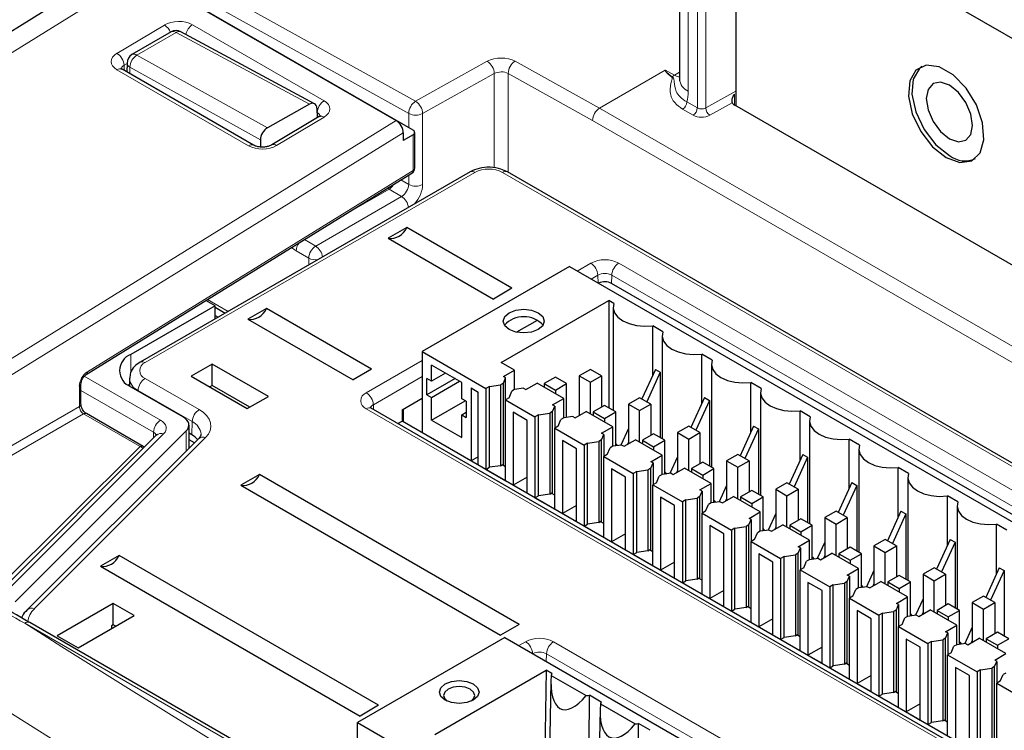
# Paper-space layout 'Blatt2' of a CAD drawing. Header units: millimetres. Extents: x 5 to 418, y 2 to 292.
# Tile 35 of 76: x 92 to 112, y 210 to 224. Entities that reach past the tile are written whole.
import ezdxf

# ---------------------------------------------------------------- set-up
doc = ezdxf.new("R2010")
doc.units = ezdxf.units.MM

psp = doc.layouts.new('Blatt2')

# ---------------------------------------------------------------- linework, layer by layer
at = {"color": 7, "linetype": 'Continuous', "lineweight": 25}
for p, q in [((105.082, 227.273), (105.082, 222.634)), ((116.791, 220.562), (106.495, 226.505)), ((106.212, 226.342), (106.212, 222.096)), ((93.6, 224.828), (82.16, 217.714)), ((94.211, 224.776), (99.372, 221.796)), ((94.771, 224.458), (99.708, 221.608)), ((94.837, 223.584), (94.046, 223.128)), ((97.726, 222.137), (95.031, 223.587)), ((96.498, 221.301), (93.845, 222.832)), ((93.946, 222.957), (93.944, 222.775)), ((97.626, 222.127), (96.775, 221.653)), ((97.772, 222.046), (97.778, 221.852)), ((116.957, 215.893), (106.192, 222.108)), ((97.817, 221.876), (96.861, 221.305)), ((99.514, 221.551), (99.514, 221.393)), ((99.71, 221.511), (99.514, 221.393)), ((99.743, 220.838), (99.743, 221.559)), ((96.634, 221.408), (96.636, 221.265)), ((93.125, 216.679), (99.687, 220.736)), ((100.858, 220.763), (94.211, 216.926)), ((134.409, 201.829), (101.611, 220.763)), ((99.583, 219.64), (99.209, 219.424)), ((101.704, 218.415), (99.583, 219.64)), ((99.209, 219.424), (101.33, 218.199)), ((102.861, 218.854), (99.891, 217.14)), ((102.861, 218.854), (118.7, 209.711)), ((119.63, 209.322), (103.711, 218.512)), ((101.704, 218.415), (101.33, 218.199)), ((95.719, 218.062), (95.534, 218.169)), ((101.489, 216.919), (103.653, 218.169)), ((103.756, 218.109), (103.653, 218.169)), ((103.653, 218.169), (103.653, 216.003)), ((95.719, 218.062), (94.022, 217.083)), ((95.719, 217.796), (95.719, 218.062)), ((95.719, 218.033), (95.924, 217.914)), ((95.719, 217.867), (95.781, 217.832)), ((96.754, 218.007), (96.38, 217.791)), ((98.876, 216.782), (96.754, 218.007)), ((103.742, 218.03), (103.742, 215.952)), ((96.38, 217.791), (98.502, 216.566)), ((102.212, 217.769), (101.795, 217.529)), ((104.746, 217.537), (104.539, 217.657)), ((104.539, 216.662), (104.539, 217.657)), ((104.732, 217.458), (104.732, 215.38)), ((99.891, 217.14), (101.178, 216.397)), ((99.891, 217.14), (99.891, 215.501)), ((105.736, 216.966), (105.529, 217.086)), ((105.529, 216.091), (105.529, 217.086)), ((95.662, 216.887), (95.238, 216.642)), ((96.794, 216.234), (95.662, 216.887)), ((95.662, 216.455), (95.662, 216.887)), ((101.757, 216.764), (101.489, 216.919)), ((105.722, 216.887), (105.722, 214.809)), ((98.876, 216.782), (98.502, 216.566)), ((100.69, 216.515), (100.082, 216.866)), ((100.082, 216.54), (100.082, 216.866)), ((100.365, 216.703), (100.082, 216.54)), ((101.531, 216.634), (101.757, 216.764)), ((101.757, 216.372), (101.757, 216.764)), ((103.285, 216.781), (103.059, 216.65)), ((103.511, 216.65), (103.285, 216.781)), ((104.593, 216.781), (104.32, 216.183)), ((104.692, 216.724), (104.419, 216.126)), ((104.593, 216.781), (104.692, 216.724)), ((104.692, 216.724), (104.692, 215.403)), ((93.018, 216.078), (93.018, 216.488)), ((93.994, 216.478), (93.97, 216.462)), ((93.997, 216.6), (93.993, 216.447)), ((95.238, 216.642), (96.369, 215.989)), ((100.082, 216.54), (99.99, 216.593)), ((99.99, 216.266), (99.99, 216.593)), ((100.556, 216.593), (99.99, 216.266)), ((100.082, 216.213), (100.647, 216.54)), ((100.69, 216.189), (100.69, 216.515)), ((101.53, 216.503), (101.475, 216.47)), ((101.53, 216.503), (101.576, 216.608)), ((101.53, 214.838), (101.53, 216.503)), ((101.576, 216.608), (101.531, 216.634)), ((101.576, 216.17), (101.576, 216.608)), ((101.984, 216.372), (102.21, 216.503)), ((102.747, 216.193), (102.21, 216.503)), ((102.578, 216.624), (102.351, 216.493)), ((102.351, 216.493), (102.578, 216.363)), ((102.351, 216.493), (102.351, 216.421)), ((102.804, 216.493), (102.578, 216.624)), ((102.578, 216.363), (102.804, 216.493)), ((102.804, 215.809), (102.804, 216.493)), ((103.059, 216.65), (103.285, 216.519)), ((103.059, 216.65), (103.059, 215.85)), ((103.285, 216.519), (103.511, 216.65)), ((103.285, 215.883), (103.285, 216.519)), ((103.511, 216.65), (103.511, 216.02)), ((106.726, 216.394), (106.519, 216.514)), ((106.519, 215.519), (106.519, 216.514)), ((94.022, 216.43), (95.078, 215.82)), ((95.662, 216.455), (95.612, 216.426)), ((96.419, 216.018), (95.662, 216.455)), ((100.881, 216.405), (101.022, 216.323)), ((100.881, 216.405), (100.881, 214.935)), ((101.022, 214.854), (101.022, 216.323)), ((101.248, 216.438), (101.178, 216.397)), ((101.178, 216.397), (101.178, 214.764)), ((101.248, 216.438), (101.475, 216.47)), ((101.248, 214.805), (101.248, 216.438)), ((101.475, 216.47), (101.475, 214.837)), ((101.644, 216.209), (101.701, 216.34)), ((101.757, 216.372), (101.701, 216.34)), ((101.939, 216.398), (101.757, 216.372)), ((101.939, 216.398), (101.984, 216.372)), ((102.578, 216.363), (102.578, 216.291)), ((106.712, 216.315), (106.712, 214.237)), ((96.369, 215.989), (96.794, 216.234)), ((99.488, 215.966), (99.891, 216.199)), ((99.99, 216.266), (100.082, 216.213)), ((100.082, 215.756), (100.082, 216.213)), ((100.082, 215.756), (100.761, 216.148)), ((100.782, 216.136), (100.69, 216.189)), ((100.782, 216.136), (100.782, 215.809)), ((101.644, 216.209), (101.574, 216.168)), ((101.574, 214.535), (101.574, 216.168)), ((101.574, 216.168), (102.167, 215.826)), ((102.521, 216.062), (102.747, 216.193)), ((102.747, 215.801), (102.747, 216.193)), ((104.275, 216.209), (104.049, 216.078)), ((104.501, 216.078), (104.275, 216.209)), ((105.583, 216.21), (105.31, 215.611)), ((105.682, 216.153), (105.409, 215.554)), ((105.583, 216.21), (105.682, 216.153)), ((105.682, 216.153), (105.682, 214.832)), ((94.272, 215.227), (93.128, 215.888)), ((114.849, 206.77), (98.868, 215.996)), ((98.871, 215.994), (98.868, 215.996)), ((99.488, 215.966), (99.488, 215.733)), ((99.509, 215.978), (99.509, 215.721)), ((100.69, 215.862), (100.782, 215.915)), ((102.012, 215.752), (101.729, 215.915)), ((101.729, 215.915), (101.729, 214.445)), ((102.238, 215.866), (102.465, 215.899)), ((102.52, 215.931), (102.465, 215.899)), ((102.465, 215.899), (102.465, 214.266)), ((102.52, 215.931), (102.566, 216.037)), ((102.52, 214.266), (102.52, 215.931)), ((102.566, 216.037), (102.521, 216.062)), ((102.566, 216.037), (102.566, 215.598)), ((102.974, 215.801), (103.2, 215.932)), ((103.737, 215.621), (103.2, 215.932)), ((103.568, 216.052), (103.341, 215.922)), ((103.341, 215.922), (103.568, 215.791)), ((103.341, 215.922), (103.341, 215.85)), ((103.794, 215.922), (103.568, 216.052)), ((103.568, 215.791), (103.794, 215.922)), ((103.794, 215.237), (103.794, 215.922)), ((104.049, 216.078), (104.275, 215.948)), ((104.049, 216.078), (104.049, 215.278)), ((104.275, 215.948), (104.501, 216.078)), ((104.275, 215.311), (104.275, 215.948)), ((104.501, 216.078), (104.501, 215.448)), ((107.716, 215.823), (107.509, 215.943)), ((107.509, 214.948), (107.509, 215.943)), ((99.405, 215.686), (99.488, 215.733)), ((115.077, 206.734), (99.488, 215.733)), ((100.082, 215.756), (100.69, 215.405)), ((100.69, 215.405), (100.69, 215.862)), ((100.69, 215.862), (100.782, 215.809)), ((102.012, 214.282), (102.012, 215.752)), ((102.238, 215.866), (102.167, 215.826)), ((102.167, 215.826), (102.167, 214.192)), ((102.238, 214.233), (102.238, 215.866)), ((102.634, 215.638), (102.691, 215.768)), ((102.747, 215.8), (102.691, 215.768)), ((102.929, 215.827), (102.747, 215.8)), ((102.929, 215.827), (102.974, 215.801)), ((103.568, 215.791), (103.568, 215.719)), ((107.702, 215.744), (107.702, 213.666)), ((95.141, 215.541), (91.691, 212.091)), ((95.195, 215.19), (95.195, 215.657)), ((95.254, 215.459), (95.195, 215.494)), ((102.634, 215.638), (102.564, 215.597)), ((102.564, 213.964), (102.564, 215.597)), ((102.564, 215.597), (103.157, 215.254)), ((103.511, 215.491), (103.737, 215.621)), ((103.556, 215.465), (103.511, 215.491)), ((103.737, 215.229), (103.737, 215.621)), ((104.049, 215.585), (103.897, 215.252)), ((105.265, 215.638), (105.038, 215.507)), ((105.038, 215.507), (105.265, 215.376)), ((105.038, 215.507), (105.038, 214.707)), ((105.491, 215.507), (105.265, 215.638)), ((105.265, 215.376), (105.491, 215.507)), ((105.491, 215.507), (105.491, 214.877)), ((106.573, 215.638), (106.3, 215.04)), ((106.672, 215.581), (106.399, 214.983)), ((106.573, 215.638), (106.672, 215.581)), ((106.672, 215.581), (106.672, 214.26)), ((94.542, 215.457), (91.245, 212.16)), ((95.387, 215.382), (91.936, 211.932)), ((94.544, 215.458), (94.542, 215.457)), ((95.303, 215.298), (95.195, 215.36)), ((103.002, 215.18), (102.719, 215.344)), ((102.719, 215.344), (102.719, 213.874)), ((103.228, 215.295), (103.157, 215.254)), ((103.228, 215.295), (103.455, 215.327)), ((103.228, 213.662), (103.228, 215.295)), ((103.51, 215.36), (103.455, 215.327)), ((103.455, 215.327), (103.455, 213.694)), ((103.51, 215.36), (103.556, 215.465)), ((103.51, 213.695), (103.51, 215.36)), ((103.556, 215.465), (103.556, 215.027)), ((103.963, 215.229), (104.19, 215.36)), ((104.049, 215.311), (104.029, 215.267)), ((104.727, 215.05), (104.19, 215.36)), ((104.558, 215.481), (104.331, 215.35)), ((104.331, 215.35), (104.558, 215.22)), ((104.331, 215.35), (104.331, 215.278)), ((104.784, 215.35), (104.558, 215.481)), ((104.558, 215.22), (104.784, 215.35)), ((104.784, 214.666), (104.784, 215.35)), ((105.265, 214.74), (105.265, 215.376)), ((108.706, 215.251), (108.498, 215.371)), ((108.498, 214.376), (108.498, 215.371)), ((103.002, 213.711), (103.002, 215.18)), ((103.157, 215.254), (103.157, 213.621)), ((103.624, 215.066), (103.681, 215.197)), ((103.737, 215.229), (103.681, 215.197)), ((103.919, 215.255), (103.737, 215.229)), ((103.805, 215.239), (103.794, 215.245)), ((103.919, 215.255), (103.963, 215.229)), ((104.558, 215.22), (104.558, 215.148)), ((108.692, 215.172), (108.692, 213.094)), ((101.022, 215.017), (100.881, 214.935)), ((100.881, 214.935), (101.022, 214.854)), ((103.624, 215.066), (103.554, 215.025)), ((103.554, 213.392), (103.554, 215.025)), ((103.554, 215.025), (104.147, 214.683)), ((104.5, 214.788), (104.546, 214.894)), ((104.501, 214.919), (104.727, 215.05)), ((104.546, 214.894), (104.501, 214.919)), ((104.546, 214.894), (104.546, 214.455)), ((104.727, 214.658), (104.727, 215.05)), ((105.038, 215.014), (104.887, 214.681)), ((105.548, 214.909), (105.321, 214.779)), ((105.774, 214.779), (105.548, 214.909)), ((106.255, 215.066), (106.028, 214.935)), ((106.028, 214.935), (106.255, 214.805)), ((106.028, 214.935), (106.028, 214.135)), ((106.481, 214.935), (106.255, 215.066)), ((106.255, 214.805), (106.481, 214.935)), ((106.481, 214.935), (106.481, 214.305)), ((107.563, 215.067), (107.29, 214.468)), ((107.662, 215.01), (107.389, 214.411)), ((107.563, 215.067), (107.662, 215.01)), ((107.662, 215.01), (107.662, 213.689)), ((101.178, 214.764), (101.248, 214.805)), ((101.178, 214.764), (101.574, 214.535)), ((101.475, 214.837), (101.248, 214.805)), ((101.475, 214.837), (101.503, 214.854)), ((101.574, 214.813), (101.503, 214.854)), ((103.992, 214.609), (103.709, 214.772)), ((103.709, 214.772), (103.709, 213.302)), ((104.218, 214.723), (104.147, 214.683)), ((104.218, 214.723), (104.444, 214.756)), ((104.218, 213.09), (104.218, 214.723)), ((104.5, 214.788), (104.444, 214.756)), ((104.444, 214.756), (104.444, 213.123)), ((104.5, 213.123), (104.5, 214.788)), ((104.953, 214.658), (105.18, 214.789)), ((105.038, 214.739), (105.019, 214.696)), ((105.717, 214.478), (105.18, 214.789)), ((105.321, 214.779), (105.548, 214.648)), ((105.321, 214.779), (105.321, 214.707)), ((105.548, 214.648), (105.774, 214.779)), ((105.774, 214.094), (105.774, 214.779)), ((106.255, 214.168), (106.255, 214.805)), ((109.696, 214.68), (109.488, 214.8)), ((109.488, 213.805), (109.488, 214.8)), ((96.613, 214.66), (96.239, 214.444)), ((101.846, 211.639), (96.613, 214.66)), ((102.012, 214.609), (101.729, 214.445)), ((103.992, 213.139), (103.992, 214.609)), ((104.147, 214.683), (104.147, 213.049)), ((104.614, 214.495), (104.544, 214.454)), ((104.614, 214.495), (104.671, 214.625)), ((104.727, 214.658), (104.671, 214.625)), ((104.909, 214.684), (104.727, 214.658)), ((104.795, 214.667), (104.784, 214.674)), ((104.909, 214.684), (104.953, 214.658)), ((105.548, 214.648), (105.548, 214.576)), ((107.245, 214.495), (107.018, 214.364)), ((107.471, 214.364), (107.245, 214.495)), ((108.553, 214.496), (108.28, 213.897)), ((108.553, 214.496), (108.652, 214.438)), ((109.682, 214.601), (109.682, 212.523)), ((96.239, 214.444), (101.471, 211.423)), ((101.729, 214.445), (102.012, 214.282)), ((104.544, 212.821), (104.544, 214.454)), ((104.544, 214.454), (105.137, 214.111)), ((105.49, 214.217), (105.536, 214.322)), ((105.491, 214.348), (105.717, 214.478)), ((105.536, 214.322), (105.491, 214.348)), ((105.536, 214.322), (105.536, 213.884)), ((105.717, 214.086), (105.717, 214.478)), ((106.028, 214.442), (105.877, 214.109)), ((106.538, 214.338), (106.311, 214.207)), ((106.764, 214.207), (106.538, 214.338)), ((107.018, 214.364), (107.245, 214.233)), ((107.018, 214.364), (107.018, 213.564)), ((107.245, 214.233), (107.471, 214.364)), ((107.471, 214.364), (107.471, 213.734)), ((108.652, 214.438), (108.379, 213.84)), ((108.652, 214.438), (108.652, 213.117)), ((102.167, 214.192), (102.238, 214.233)), ((102.167, 214.192), (102.564, 213.964)), ((102.465, 214.266), (102.238, 214.233)), ((102.465, 214.266), (102.493, 214.282)), ((102.564, 214.241), (102.493, 214.282)), ((104.699, 214.201), (104.699, 212.731)), ((104.982, 214.038), (104.699, 214.201)), ((105.208, 214.152), (105.137, 214.111)), ((105.137, 214.111), (105.137, 212.478)), ((105.208, 214.152), (105.434, 214.184)), ((105.208, 212.519), (105.208, 214.152)), ((105.49, 214.217), (105.434, 214.184)), ((105.434, 214.184), (105.434, 212.551)), ((105.49, 212.552), (105.49, 214.217)), ((105.899, 214.112), (105.716, 214.086)), ((105.785, 214.096), (105.774, 214.102)), ((105.899, 214.112), (105.943, 214.086)), ((105.943, 214.086), (106.17, 214.217)), ((106.028, 214.168), (106.009, 214.124)), ((106.707, 213.907), (106.17, 214.217)), ((106.311, 214.207), (106.538, 214.077)), ((106.311, 214.207), (106.311, 214.135)), ((106.538, 214.077), (106.764, 214.207)), ((106.764, 213.523), (106.764, 214.207)), ((107.245, 213.597), (107.245, 214.233)), ((110.686, 214.108), (110.478, 214.228)), ((110.478, 213.233), (110.478, 214.228)), ((103.002, 214.037), (102.719, 213.874)), ((104.982, 212.568), (104.982, 214.038)), ((105.604, 213.923), (105.534, 213.882)), ((105.604, 213.923), (105.661, 214.054)), ((105.716, 214.086), (105.661, 214.054)), ((106.481, 213.776), (106.707, 213.907)), ((106.538, 214.077), (106.538, 214.005)), ((106.707, 213.515), (106.707, 213.907)), ((108.235, 213.923), (108.008, 213.792)), ((108.461, 213.792), (108.235, 213.923)), ((109.543, 213.924), (109.27, 213.325)), ((109.543, 213.924), (109.642, 213.867)), ((110.672, 214.029), (110.672, 211.951)), ((102.719, 213.874), (103.002, 213.711)), ((103.455, 213.694), (103.483, 213.711)), ((103.554, 213.67), (103.483, 213.711)), ((105.534, 212.249), (105.534, 213.882)), ((105.534, 213.882), (106.127, 213.54)), ((106.48, 213.645), (106.526, 213.751)), ((106.526, 213.751), (106.481, 213.776)), ((106.526, 213.751), (106.526, 213.312)), ((107.018, 213.871), (106.867, 213.538)), ((107.527, 213.766), (107.301, 213.636)), ((107.754, 213.636), (107.527, 213.766)), ((108.008, 213.792), (108.235, 213.662)), ((108.008, 213.792), (108.008, 212.993)), ((108.235, 213.662), (108.461, 213.792)), ((108.461, 213.792), (108.461, 213.162)), ((109.642, 213.867), (109.369, 213.268)), ((109.642, 213.867), (109.642, 212.546)), ((103.157, 213.621), (103.228, 213.662)), ((103.157, 213.621), (103.554, 213.392)), ((103.455, 213.694), (103.228, 213.662)), ((105.689, 213.629), (105.689, 212.16)), ((105.972, 213.466), (105.689, 213.629)), ((106.198, 213.58), (106.127, 213.54)), ((106.127, 213.54), (106.127, 211.907)), ((106.198, 213.58), (106.424, 213.613)), ((106.198, 211.947), (106.198, 213.58)), ((106.48, 213.645), (106.424, 213.613)), ((106.424, 213.613), (106.424, 211.98)), ((106.48, 211.98), (106.48, 213.645)), ((106.706, 213.515), (106.651, 213.482)), ((106.889, 213.541), (106.706, 213.515)), ((106.775, 213.524), (106.764, 213.531)), ((106.889, 213.541), (106.933, 213.515)), ((106.933, 213.515), (107.16, 213.646)), ((107.018, 213.596), (106.999, 213.553)), ((107.697, 213.335), (107.16, 213.646)), ((107.301, 213.636), (107.527, 213.505)), ((107.301, 213.636), (107.301, 213.564)), ((107.527, 213.505), (107.754, 213.636)), ((107.527, 213.505), (107.527, 213.433)), ((107.754, 212.951), (107.754, 213.636)), ((108.235, 213.025), (108.235, 213.662)), ((111.676, 213.537), (111.468, 213.657)), ((111.468, 212.662), (111.468, 213.657)), ((103.992, 213.466), (103.709, 213.302)), ((105.972, 211.996), (105.972, 213.466)), ((106.594, 213.352), (106.524, 213.311)), ((106.524, 211.678), (106.524, 213.311)), ((106.524, 213.311), (107.117, 212.968)), ((106.594, 213.352), (106.651, 213.482)), ((107.471, 213.205), (107.697, 213.335)), ((107.697, 212.943), (107.697, 213.335)), ((109.225, 213.352), (108.998, 213.221)), ((109.451, 213.221), (109.225, 213.352)), ((110.533, 213.353), (110.26, 212.754)), ((110.533, 213.353), (110.632, 213.295)), ((103.709, 213.302), (103.992, 213.139)), ((104.444, 213.123), (104.218, 213.09)), ((104.444, 213.123), (104.473, 213.139)), ((104.544, 213.098), (104.473, 213.139)), ((107.47, 213.074), (107.516, 213.179)), ((107.516, 213.179), (107.471, 213.205)), ((107.516, 213.179), (107.516, 212.741)), ((108.008, 213.299), (107.857, 212.966)), ((108.517, 213.195), (108.291, 213.064)), ((108.744, 213.064), (108.517, 213.195)), ((108.998, 213.221), (109.225, 213.09)), ((108.998, 213.221), (108.998, 212.421)), ((109.225, 213.09), (109.451, 213.221)), ((109.451, 213.221), (109.451, 212.591)), ((110.632, 213.295), (110.359, 212.697)), ((110.632, 213.295), (110.632, 211.974)), ((93.785, 213.027), (93.41, 212.811)), ((99.017, 210.006), (93.785, 213.027)), ((104.147, 213.049), (104.218, 213.09)), ((104.147, 213.049), (104.544, 212.821)), ((106.962, 212.895), (106.679, 213.058)), ((106.679, 213.058), (106.679, 211.588)), ((107.188, 213.009), (107.117, 212.968)), ((107.117, 212.968), (107.117, 211.335)), ((107.188, 213.009), (107.414, 213.042)), ((107.188, 211.376), (107.188, 213.009)), ((107.47, 213.074), (107.414, 213.042)), ((107.414, 213.042), (107.414, 211.408)), ((107.47, 211.409), (107.47, 213.074)), ((107.584, 212.78), (107.641, 212.911)), ((107.696, 212.943), (107.641, 212.911)), ((107.879, 212.969), (107.696, 212.943)), ((107.765, 212.953), (107.754, 212.959)), ((107.879, 212.969), (107.923, 212.943)), ((107.923, 212.943), (108.15, 213.074)), ((108.008, 213.025), (107.989, 212.981)), ((108.687, 212.764), (108.15, 213.074)), ((108.291, 213.064), (108.517, 212.934)), ((108.291, 213.064), (108.291, 212.993)), ((108.517, 212.934), (108.744, 213.064)), ((108.517, 212.934), (108.517, 212.862)), ((108.744, 212.38), (108.744, 213.064)), ((109.225, 212.454), (109.225, 213.09)), ((93.41, 212.811), (98.643, 209.79)), ((104.982, 212.894), (104.699, 212.731)), ((104.699, 212.731), (104.982, 212.568)), ((106.962, 211.425), (106.962, 212.895)), ((107.584, 212.78), (107.513, 212.739)), ((107.513, 211.106), (107.513, 212.739)), ((107.513, 212.739), (108.107, 212.397)), ((108.461, 212.633), (108.687, 212.764)), ((108.687, 212.372), (108.687, 212.764)), ((108.998, 212.728), (108.847, 212.395)), ((110.214, 212.78), (109.988, 212.65)), ((110.441, 212.65), (110.214, 212.78)), ((111.523, 212.781), (111.25, 212.182)), ((111.622, 212.724), (111.349, 212.125)), ((111.523, 212.781), (111.622, 212.724)), ((111.622, 212.724), (111.622, 211.403)), ((105.137, 212.478), (105.208, 212.519)), ((105.434, 212.551), (105.208, 212.519)), ((105.434, 212.551), (105.463, 212.568)), ((105.534, 212.527), (105.463, 212.568)), ((108.46, 212.502), (108.506, 212.608)), ((108.506, 212.608), (108.461, 212.633)), ((108.506, 212.608), (108.506, 212.169)), ((109.507, 212.623), (109.281, 212.493)), ((109.734, 212.493), (109.507, 212.623)), ((109.988, 212.65), (110.214, 212.519)), ((109.988, 212.65), (109.988, 211.85)), ((110.214, 212.519), (110.441, 212.65)), ((110.214, 211.882), (110.214, 212.519)), ((110.441, 212.65), (110.441, 212.019)), ((105.137, 212.478), (105.534, 212.249)), ((105.972, 212.323), (105.689, 212.16)), ((107.669, 212.486), (107.669, 211.017)), ((107.952, 212.323), (107.669, 212.486)), ((107.952, 210.853), (107.952, 212.323)), ((108.178, 212.437), (108.107, 212.397)), ((108.107, 212.397), (108.107, 210.764)), ((108.178, 212.437), (108.404, 212.47)), ((108.178, 210.804), (108.178, 212.437)), ((108.46, 212.502), (108.404, 212.47)), ((108.404, 212.47), (108.404, 210.837)), ((108.46, 210.837), (108.46, 212.502)), ((108.574, 212.209), (108.631, 212.339)), ((108.686, 212.372), (108.631, 212.339)), ((108.869, 212.398), (108.686, 212.372)), ((108.755, 212.381), (108.744, 212.388)), ((108.869, 212.398), (108.913, 212.372)), ((108.913, 212.372), (109.14, 212.503)), ((108.998, 212.453), (108.978, 212.41)), ((109.677, 212.192), (109.14, 212.503)), ((109.281, 212.493), (109.507, 212.362)), ((109.281, 212.493), (109.281, 212.421)), ((109.507, 212.362), (109.734, 212.493)), ((109.507, 212.362), (109.507, 212.29)), ((109.734, 211.808), (109.734, 212.493)), ((105.689, 212.16), (105.972, 211.996)), ((108.574, 212.209), (108.503, 212.168)), ((108.503, 210.535), (108.503, 212.168)), ((108.503, 212.168), (109.097, 211.825)), ((109.451, 212.062), (109.677, 212.192)), ((109.677, 211.8), (109.677, 212.192)), ((109.988, 212.156), (109.837, 211.823)), ((111.204, 212.209), (110.978, 212.078)), ((111.431, 212.078), (111.204, 212.209)), ((93.668, 212.062), (92.537, 211.409)), ((94.092, 211.817), (93.668, 212.062)), ((93.668, 211.63), (93.668, 212.062)), ((106.127, 211.907), (106.198, 211.947)), ((106.424, 211.98), (106.198, 211.947)), ((106.424, 211.98), (106.453, 211.996)), ((106.524, 211.955), (106.453, 211.996)), ((108.942, 211.752), (108.659, 211.915)), ((108.659, 211.915), (108.659, 210.445)), ((109.45, 211.931), (109.394, 211.899)), ((109.45, 211.931), (109.496, 212.036)), ((109.45, 210.266), (109.45, 211.931)), ((109.496, 212.036), (109.451, 212.062)), ((109.496, 212.036), (109.496, 211.598)), ((109.903, 211.8), (110.13, 211.931)), ((110.667, 211.621), (110.13, 211.931)), ((110.497, 212.052), (110.271, 211.921)), ((110.271, 211.921), (110.497, 211.791)), ((110.271, 211.921), (110.271, 211.85)), ((110.724, 211.921), (110.497, 212.052)), ((110.497, 211.791), (110.724, 211.921)), ((110.724, 211.237), (110.724, 211.921)), ((110.978, 212.078), (111.204, 211.947)), ((110.978, 212.078), (110.978, 211.278)), ((111.204, 211.947), (111.431, 212.078)), ((111.204, 211.311), (111.204, 211.947)), ((111.431, 212.078), (111.431, 211.448)), ((92.961, 211.164), (94.092, 211.817)), ((106.127, 211.907), (106.524, 211.678)), ((106.962, 211.751), (106.679, 211.588)), ((108.942, 210.282), (108.942, 211.752)), ((109.168, 211.866), (109.097, 211.825)), ((109.097, 211.825), (109.097, 210.192)), ((109.168, 211.866), (109.394, 211.899)), ((109.168, 210.233), (109.168, 211.866)), ((109.394, 211.899), (109.394, 210.265)), ((109.564, 211.637), (109.621, 211.768)), ((109.676, 211.8), (109.621, 211.768)), ((109.859, 211.826), (109.676, 211.8)), ((109.745, 211.81), (109.734, 211.816)), ((109.859, 211.826), (109.903, 211.8)), ((109.988, 211.882), (109.968, 211.838)), ((110.497, 211.791), (110.497, 211.719)), ((117.13, 197.159), (91.987, 211.674)), ((93.668, 211.63), (93.634, 211.61)), ((93.634, 211.61), (93.634, 211.552)), ((93.634, 211.559), (93.64, 211.556)), ((93.718, 211.601), (93.668, 211.63)), ((101.846, 211.639), (101.471, 211.423)), ((106.679, 211.588), (106.962, 211.425)), ((109.564, 211.637), (109.493, 211.596)), ((109.493, 209.963), (109.493, 211.596)), ((109.493, 211.596), (110.087, 211.254)), ((110.441, 211.49), (110.667, 211.621)), ((110.667, 211.229), (110.667, 211.621)), ((110.978, 211.585), (110.827, 211.252)), ((92.537, 211.409), (92.961, 211.164)), ((101.559, 211.376), (98.59, 209.662)), ((101.559, 211.376), (119.379, 201.089)), ((107.117, 211.335), (107.188, 211.376)), ((107.117, 211.335), (107.513, 211.106)), ((107.414, 211.408), (107.188, 211.376)), ((107.414, 211.408), (107.443, 211.425)), ((107.513, 211.384), (107.443, 211.425)), ((109.932, 211.18), (109.649, 211.343)), ((109.649, 211.343), (109.649, 209.874)), ((110.158, 211.294), (110.384, 211.327)), ((110.44, 211.359), (110.384, 211.327)), ((110.384, 211.327), (110.384, 209.694)), ((110.44, 211.359), (110.485, 211.465)), ((110.44, 209.694), (110.44, 211.359)), ((110.485, 211.465), (110.441, 211.49)), ((110.485, 211.465), (110.485, 211.026)), ((110.893, 211.229), (111.12, 211.36)), ((111.657, 211.049), (111.12, 211.36)), ((111.487, 211.48), (111.261, 211.35)), ((111.261, 211.35), (111.487, 211.219)), ((111.261, 211.35), (111.261, 211.278)), ((111.714, 211.35), (111.487, 211.48)), ((111.487, 211.219), (111.714, 211.35)), ((107.952, 211.18), (107.669, 211.017)), ((109.932, 209.71), (109.932, 211.18)), ((110.158, 211.294), (110.087, 211.254)), ((110.087, 211.254), (110.087, 209.621)), ((110.158, 209.661), (110.158, 211.294)), ((110.554, 211.066), (110.61, 211.196)), ((110.666, 211.229), (110.61, 211.196)), ((110.849, 211.255), (110.666, 211.229)), ((110.735, 211.238), (110.724, 211.245)), ((110.849, 211.255), (110.893, 211.229)), ((110.978, 211.31), (110.958, 211.267)), ((111.487, 211.219), (111.487, 211.147)), ((107.669, 211.017), (107.952, 210.853)), ((110.554, 211.066), (110.483, 211.025)), ((110.483, 209.392), (110.483, 211.025)), ((110.483, 211.025), (111.077, 210.682)), ((111.431, 210.919), (111.657, 211.049)), ((108.107, 210.764), (108.178, 210.804)), ((108.107, 210.764), (108.503, 210.535)), ((108.404, 210.837), (108.178, 210.804)), ((108.404, 210.837), (108.433, 210.853)), ((108.503, 210.812), (108.433, 210.853)), ((110.922, 210.609), (110.639, 210.772)), ((110.639, 210.772), (110.639, 209.302)), ((111.148, 210.723), (111.374, 210.756)), ((111.43, 210.788), (111.374, 210.756)), ((111.374, 210.756), (111.374, 209.122)), ((111.43, 210.788), (111.475, 210.893)), ((111.43, 209.123), (111.43, 210.788)), ((111.475, 210.893), (111.431, 210.919)), ((111.475, 210.893), (111.475, 210.455)), ((100.148, 209.418), (102.391, 210.713)), ((102.391, 210.713), (102.353, 208.185)), ((102.508, 210.645), (102.391, 210.713)), ((102.496, 210.607), (103.197, 210.202)), ((108.942, 210.608), (108.659, 210.445)), ((110.922, 209.139), (110.922, 210.609)), ((111.148, 210.723), (111.077, 210.682)), ((111.077, 210.682), (111.077, 209.049)), ((111.148, 209.09), (111.148, 210.723)), ((111.544, 210.494), (111.6, 210.625)), ((111.656, 210.657), (111.6, 210.625)), ((102.489, 210.483), (102.437, 208.072)), ((108.659, 210.445), (108.942, 210.282)), ((111.544, 210.494), (111.473, 210.453)), ((111.473, 208.82), (111.473, 210.453)), ((111.473, 210.453), (112.067, 210.111)), ((103.256, 209.223), (103.263, 210.209)), ((103.498, 210.073), (103.263, 210.209)), ((109.097, 210.192), (109.168, 210.233)), ((109.097, 210.192), (109.493, 209.963)), ((109.394, 210.265), (109.168, 210.233)), ((109.394, 210.265), (109.423, 210.282)), ((109.493, 210.241), (109.423, 210.282)), ((99.017, 210.006), (98.643, 209.79)), ((103.486, 210.035), (104.187, 209.631)), ((109.932, 210.037), (109.649, 209.874)), ((103.479, 209.912), (103.427, 207.501)), ((109.649, 209.874), (109.932, 209.71)), ((98.59, 209.662), (99.866, 208.925)), ((98.59, 207.862), (98.59, 209.662)), ((104.246, 208.652), (104.253, 209.638)), ((104.488, 209.502), (104.253, 209.638)), ((110.087, 209.621), (110.158, 209.661)), ((110.087, 209.621), (110.483, 209.392)), ((110.384, 209.694), (110.158, 209.661)), ((110.384, 209.694), (110.412, 209.71)), ((110.483, 209.669), (110.412, 209.71))]:
    psp.add_line(p, q, dxfattribs=at)
at = {"color": 7, "linetype": 'Continuous', "lineweight": 18}
for p, q in [((105.257, 226.912), (105.257, 222.389)), ((105.439, 222.052), (105.439, 226.807)), ((105.608, 226.806), (105.608, 222.051)), ((94.648, 225.036), (99.762, 222.187)), ((94.211, 224.776), (82.779, 217.666)), ((99.623, 221.94), (94.509, 224.789)), ((93.742, 223.153), (94.698, 223.724)), ((95.264, 223.73), (97.917, 222.198)), ((94.934, 223.575), (94.144, 223.119)), ((97.626, 222.127), (94.934, 223.575)), ((94.144, 223.119), (96.775, 221.653)), ((93.946, 222.948), (93.886, 222.912)), ((93.886, 222.912), (93.889, 222.806)), ((94.005, 222.873), (94.003, 222.741)), ((96.634, 221.408), (94.005, 222.873)), ((99.762, 222.187), (101.206, 222.992)), ((101.767, 222.995), (103.469, 222.047)), ((96.395, 221.289), (93.742, 222.821)), ((101.347, 222.744), (99.903, 221.939)), ((101.347, 220.841), (101.347, 222.744)), ((101.628, 222.749), (101.628, 220.753)), ((103.329, 221.801), (101.628, 222.749)), ((103.469, 222.047), (104.794, 222.812)), ((104.799, 222.814), (104.979, 222.713)), ((104.979, 222.713), (105.082, 222.774)), ((105.608, 222.051), (106.212, 222.388)), ((106.189, 222.328), (106.189, 222.109)), ((103.469, 222.047), (134.299, 204.249)), ((105.228, 222.174), (105.439, 222.052)), ((106.142, 222.155), (105.691, 221.903)), ((97.917, 221.866), (96.961, 221.295)), ((97.778, 221.958), (97.775, 221.96)), ((97.777, 221.894), (97.778, 221.958)), ((99.623, 221.657), (99.623, 221.94)), ((99.903, 221.939), (99.903, 220.507)), ((105.355, 221.905), (105.143, 222.027)), ((90.148, 216.093), (99.372, 221.796)), ((134.156, 204.005), (103.329, 221.801)), ((99.514, 221.551), (90.294, 215.851)), ((99.71, 220.79), (99.71, 221.511)), ((93.148, 216.733), (99.71, 220.79)), ((100.958, 220.753), (94.311, 216.916)), ((99.623, 220.508), (99.623, 220.697)), ((134.409, 201.761), (101.511, 220.753)), ((99.465, 220.599), (99.623, 220.508)), ((97.748, 219.268), (99.479, 220.267)), ((99.226, 220.414), (98.298, 219.878)), ((99.479, 220.267), (99.226, 220.414)), ((97.522, 219.398), (97.748, 219.268)), ((97.609, 219.024), (97.355, 219.17)), ((97.609, 218.887), (97.609, 219.024)), ((103.019, 218.763), (103.294, 218.922)), ((103.855, 218.922), (119.835, 209.696)), ((103.435, 218.68), (103.299, 218.601)), ((103.438, 218.521), (103.435, 218.68)), ((103.711, 218.512), (103.713, 218.68)), ((119.694, 209.454), (103.713, 218.68)), ((95.566, 218.189), (95.983, 217.948)), ((94.022, 216.716), (94.022, 217.083)), ((98.768, 216.309), (99.891, 216.957)), ((93.085, 216.644), (94.62, 215.757)), ((94.311, 216.597), (95.4, 215.968)), ((99.891, 216.634), (98.91, 216.067)), ((92.985, 216.03), (92.985, 216.439)), ((94.479, 215.512), (93.018, 216.356)), ((94.17, 216.354), (94.169, 216.344)), ((95.258, 215.726), (94.17, 216.354)), ((89.232, 213.863), (92.985, 216.03)), ((93.069, 215.883), (89.283, 213.697)), ((94.213, 215.222), (93.069, 215.883)), ((114.749, 206.76), (98.768, 215.986)), ((98.911, 215.971), (98.91, 216.067)), ((95.258, 215.726), (95.254, 215.459)), ((94.479, 215.393), (94.479, 215.512)), ((95.141, 215.137), (95.141, 215.541)), ((94.684, 215.479), (91.387, 212.182)), ((95.528, 215.404), (92.078, 211.954)), ((91.134, 212.163), (94.213, 215.222)), ((117.028, 197.148), (91.885, 211.662)), ((101.845, 211.211), (101.979, 211.289)), ((102.54, 211.289), (120.5, 200.92)), ((102.396, 210.893), (102.398, 211.047)), ((120.359, 200.678), (102.398, 211.047))]:
    psp.add_line(p, q, dxfattribs=at)
at = {"color": 7, "linetype": 'Continuous', "lineweight": 25, "flags": 128}
for points in [[(110.455, 221.051), (110.731, 220.951), (110.969, 220.984), (111.139, 221.145), (111.215, 221.412), (111.189, 221.75), (111.064, 222.112), (110.857, 222.45), (110.595, 222.719), (110.315, 222.881), (110.053, 222.915), (109.845, 222.816), (109.72, 222.598), (109.694, 222.29), (109.771, 221.934), (109.94, 221.578), (110.179, 221.27), (110.455, 221.051)], [(109.966, 222.893), (109.913, 222.85), (109.788, 222.633), (109.762, 222.327), (109.839, 221.972), (110.007, 221.617), (110.245, 221.31), (110.52, 221.092)], [(110.52, 221.431), (110.699, 221.369), (110.85, 221.399), (110.951, 221.515), (110.987, 221.701), (110.951, 221.928), (110.85, 222.161), (110.699, 222.365), (110.52, 222.509), (110.341, 222.571), (110.19, 222.542), (110.089, 222.425), (110.053, 222.24), (110.089, 222.013), (110.19, 221.78), (110.341, 221.575), (110.52, 221.431)], [(103.756, 218.109), (103.743, 218.015), (103.769, 217.921), (103.835, 217.835), (103.935, 217.76), (104.064, 217.702), (104.214, 217.664), (104.376, 217.649), (104.539, 217.657)], [(102.234, 217.583), (102.1, 217.532), (101.941, 217.514), (101.783, 217.532), (101.649, 217.583), (101.559, 217.661), (101.528, 217.752), (101.559, 217.844), (101.649, 217.921), (101.783, 217.973), (101.941, 217.991), (102.1, 217.973), (102.234, 217.921), (102.323, 217.844), (102.355, 217.752), (102.323, 217.661), (102.234, 217.583)], [(104.746, 217.537), (104.733, 217.443), (104.759, 217.35), (104.825, 217.263), (104.925, 217.189), (105.054, 217.131), (105.204, 217.093), (105.366, 217.078), (105.529, 217.086)], [(105.736, 216.966), (105.722, 216.872), (105.749, 216.778), (105.815, 216.692), (105.915, 216.617), (106.044, 216.559), (106.194, 216.522), (106.356, 216.506), (106.519, 216.514)], [(106.726, 216.394), (106.712, 216.3), (106.739, 216.207), (106.805, 216.12), (106.905, 216.046), (107.034, 215.988), (107.184, 215.95), (107.346, 215.935), (107.509, 215.943)], [(95.141, 215.541), (95.169, 215.575), (95.187, 215.612), (95.194, 215.649), (95.191, 215.687), (95.177, 215.724), (95.153, 215.759), (95.12, 215.791), (95.078, 215.82)], [(107.716, 215.823), (107.702, 215.729), (107.729, 215.635), (107.795, 215.549), (107.895, 215.474), (108.024, 215.416), (108.174, 215.379), (108.335, 215.363), (108.498, 215.371)], [(94.295, 215.21), (94.285, 215.219), (94.272, 215.227)], [(103.794, 215.285), (103.797, 215.281), (103.831, 215.243)], [(108.706, 215.251), (108.692, 215.157), (108.719, 215.064), (108.785, 214.977), (108.885, 214.903), (109.014, 214.845), (109.164, 214.807), (109.325, 214.792), (109.488, 214.8)], [(104.784, 214.714), (104.787, 214.709), (104.821, 214.671)], [(109.696, 214.68), (109.682, 214.586), (109.709, 214.492), (109.775, 214.406), (109.875, 214.331), (110.004, 214.273), (110.154, 214.236), (110.315, 214.22), (110.478, 214.228)], [(105.774, 214.142), (105.777, 214.138), (105.811, 214.1)], [(110.686, 214.108), (110.672, 214.014), (110.699, 213.921), (110.765, 213.834), (110.865, 213.76), (110.994, 213.702), (111.144, 213.664), (111.305, 213.649), (111.468, 213.657)], [(106.764, 213.571), (106.767, 213.566), (106.8, 213.528)], [(107.754, 212.999), (107.757, 212.995), (107.79, 212.957)], [(108.744, 212.428), (108.747, 212.423), (108.78, 212.385)], [(109.734, 211.856), (109.737, 211.852), (109.77, 211.814)], [(110.724, 211.285), (110.727, 211.28), (110.76, 211.242)], [(100.923, 210.437), (101.01, 210.362), (101.04, 210.274), (101.01, 210.186), (100.923, 210.111), (100.793, 210.061), (100.64, 210.043), (100.487, 210.061), (100.357, 210.111), (100.271, 210.186), (100.24, 210.274), (100.271, 210.362), (100.357, 210.437), (100.487, 210.487), (100.64, 210.505), (100.793, 210.487), (100.923, 210.437)], [(100.889, 210.093), (100.93, 210.134), (100.954, 210.203), (100.93, 210.272), (100.862, 210.331), (100.76, 210.37), (100.64, 210.384), (100.52, 210.37), (100.419, 210.331), (100.351, 210.272), (100.327, 210.203), (100.351, 210.134), (100.392, 210.093)]]:
    psp.add_lwpolyline(points, dxfattribs=at)
at = {"color": 7, "linetype": 'Continuous', "lineweight": 18, "flags": 128}
for points in [[(99.198, 220.434), (99.199, 220.433), (99.226, 220.414)], [(95.4, 215.968), (95.485, 215.91), (95.553, 215.844), (95.602, 215.773), (95.63, 215.699), (95.636, 215.622), (95.621, 215.547), (95.585, 215.473), (95.528, 215.404)], [(94.684, 215.479), (94.712, 215.513), (94.73, 215.549), (94.737, 215.587), (94.734, 215.624), (94.72, 215.661), (94.696, 215.696), (94.663, 215.729), (94.62, 215.757)]]:
    psp.add_lwpolyline(points, dxfattribs=at)
at = {"color": 7, "linetype": 'Continuous', "lineweight": 18}
for centre, radius, start, end in [((94.53, 223.461), 0.313, 21.4184, 57.4257), ((95.439, 223.467), 0.316, 123.6548, 167.8453), ((94.878, 223.494), 0.0992, 55.4558, 114.5798), ((94.993, 223.496), 0.099, 67.0781, 126.32), ((93.574, 222.889), 0.313, 4.2582, 57.4892), ((94.308, 222.864), 0.303, 122.7331, 178.4165), ((94.088, 223.037), 0.0992, 55.4558, 114.5798), ((93.803, 222.744), 0.0975, 64.4037, 128.24), ((94.045, 222.963), 0.0985, 183.1409, 246.1796), ((101.036, 222.731), 0.311, 2.4434, 56.9842), ((101.93, 222.74), 0.303, 122.7331, 178.4165), ((104.871, 222.797), 0.13, 292.9002, 298.2282), ((105.281, 222.192), 0.602, 120.068, 125.3974), ((105.369, 222.655), 0.288, 184.1293, 247.1908), ((98.087, 221.94), 0.309, 123.2782, 176.7218), ((99.926, 221.932), 0.303, 122.7331, 178.4165), ((99.592, 221.926), 0.311, 2.4434, 56.9842), ((105.044, 222.182), 0.184, 302.6055, 357.3945), ((105.255, 222.06), 0.184, 302.6055, 357.3945), ((105.524, 222.216), 0.185, 242.6565, 296.7662), ((105.795, 222.059), 0.187, 182.4792, 236.3611), ((97.859, 221.787), 0.0978, 53.4463, 115.2978), ((99.765, 222.214), 0.308, 242.6565, 296.7662), ((105.524, 222.234), 0.37, 242.6565, 296.7662), ((96.456, 221.209), 0.101, 66.3518, 127.1652), ((96.902, 221.216), 0.0983, 53.5326, 114.4088), ((99.651, 220.784), 0.0593, 307.033, 6.4015), ((99.684, 220.844), 0.0594, 295.3879, 354.638), ((100.899, 220.673), 0.0988, 53.7667, 114.9229), ((101.234, 220.219), 0.601, 62.6097, 117.3903), ((101.569, 220.673), 0.0988, 65.0771, 126.2333), ((99.071, 220.656), 0.288, 302.617, 329.1655), ((99.765, 220.782), 0.308, 242.6565, 296.7662), ((99.3, 219.999), 0.322, 8.5478, 56.2075), ((97.652, 219.159), 0.297, 145.3983, 177.7728), ((97.916, 219.01), 0.308, 123.2297, 177.3477), ((97.568, 219), 0.322, 8.5488, 56.2075), ((97.749, 219.296), 0.306, 242.6392, 278.069), ((103.574, 218.381), 0.609, 62.6097, 117.3903), ((103.127, 218.662), 0.308, 3.2297, 57.3477), ((104.021, 218.662), 0.308, 122.6523, 176.7703), ((103.574, 218.412), 0.302, 62.6097, 117.3903), ((94.372, 216.756), 0.171, 110.7834, 249.2166), ((94.253, 216.836), 0.0988, 53.7686, 114.902), ((93.089, 216.727), 0.0593, 306.9249, 6.4107), ((92.959, 216.493), 0.0592, 295.3275, 355.3543), ((94.278, 216.614), 0.281, 182.546, 247.4107), ((94.477, 216.337), 0.308, 122.6523, 176.7703), ((98.83, 216.147), 0.173, 110.7834, 249.2166), ((98.602, 216.05), 0.308, 3.2297, 57.3477), ((92.959, 216.083), 0.0594, 295.3879, 354.638), ((93.103, 215.834), 0.0594, 65.3602, 124.6041), ((95.566, 215.709), 0.308, 122.6523, 176.7703), ((98.827, 215.906), 0.0988, 65.0771, 126.2333), ((98.955, 215.972), 0.106, 115.4642, 162.6157), ((94.786, 215.498), 0.307, 122.6055, 177.3945), ((95.13, 215.446), 0.308, 5.0685, 65.4103), ((94.429, 215.412), 0.112, 19.433, 63.6495), ((94.631, 215.355), 0.134, 66.632, 130.9578), ((95.475, 215.278), 0.137, 67.3245, 130.2653), ((94.247, 215.173), 0.0594, 65.3602, 124.6041), ((94.162, 215.076), 0.155, 45.2411, 70.8488), ((92.025, 211.828), 0.137, 67.3236, 130.2807), ((92.36, 211.648), 0.416, 132.6497, 174.3375), ((91.945, 211.586), 0.0973, 64.3317, 128.3121), ((102.259, 210.748), 0.609, 62.6097, 117.3903), ((101.812, 211.028), 0.309, 4.4275, 57.281), ((102.706, 211.029), 0.308, 122.6523, 176.7703), ((102.259, 210.777), 0.303, 62.682, 116.1678), ((278.846, 505.562), 351.852, 237.0921, 238.30656)]:
    psp.add_arc(centre, radius, start, end, dxfattribs=at)
at = {"color": 7, "linetype": 'Continuous', "lineweight": 25}
for centre, radius, start, end in [((94.937, 223.411), 0.2, 61.7196, 119.9973), ((94.146, 222.954), 0.2, 119.9973, 179.1264), ((106.251, 222.22), 0.127, 210.6956, 241.9686), ((99.69, 221.559), 0.0522, 292.2821, 69.4501), ((110.833, 221.497), 0.512, 232.3623, 294.0693), ((99.623, 220.838), 0.12, 301.7291, 0), ((99.254, 219.777), 0.356, 262.6225, 337.3722), ((103.574, 218.247), 0.299, 62.7258, 115.3796), ((96.426, 218.144), 0.356, 262.6225, 337.3722), ((101.941, 217.315), 0.527, 42.4599, 137.5401), ((94.146, 216.756), 0.349, 110.7834, 249.2166), ((95.057, 215.098), 0.412, 39.499, 61.3939), ((96.285, 214.797), 0.356, 262.6225, 337.3722), ((93.456, 213.164), 0.356, 262.6225, 337.3722), ((102.72, 210.555), 0.23, 157.0218, 167.0334), ((103.118, 211.244), 1.045, 274.3461, 277.9939), ((103.71, 209.984), 0.23, 157.0218, 167.0334), ((104.108, 210.672), 1.045, 274.3461, 277.9939)]:
    psp.add_arc(centre, radius, start, end, dxfattribs=at)
at = {"color": 7, "linetype": 'Continuous', "lineweight": 18}
for centre, major_axis, ratio, start_param, end_param in [((94.981, 223.561), (0.4, 0.006), 0.58763, 0.776343, 2.346835), ((94.025, 222.99), (0.4, 0.006), 0.587278, 2.347777, 3.918268), ((101.484, 222.832), (0.4, 0.006), 0.567125, 0.776972, 2.330315), ((94.028, 222.828), (0.2, 0), 0.597256, 2.357288, 3.154449), ((101.486, 222.667), (0.2, 0.006), 0.556803, 0.769129, 2.322472), ((133.969, 206.072), (29.173, -16.739), 0.012594, 3.134276, 3.245579), ((133.969, 205.974), (29.175, -16.837), 0.015112, 3.139988, 3.244167), ((104.974, 223.043), (-0.193, 0.351), 0.561851, 2.385329, 2.766971), ((104.55, 222.798), (-0.5, 0.866), 0.577385, 3.638524, 3.926922), ((97.634, 222.029), (0.4, 0.006), 0.586914, 5.488451, 7.058943), ((103.47, 221.883), (0.099, 0.174), 0.582397, 0.780876, 2.351672), ((97.637, 221.867), (0.2, 0.013), 0.594995, 6.213605, 7.030373), ((96.678, 221.458), (0.4, 0.006), 0.587278, 3.918268, 5.48876), ((99.477, 220.429), (0.105, 0.17), 0.597161, 3.963072, 5.516415), ((99.616, 220.346), (0.205, 0.343), 0.587369, 4.355212, 5.506743), ((97.356, 219.497), (-0.2, 0.346), 0.577557, 2.032287, 2.356124), ((93.151, 216.539), (0.117, 0.21), 0.567218, 0.794343, 2.347686), ((372.028, 363.284), (379.985, 5.827), 0.587244, 3.834585, 4.001386), ((93.068, 215.98), (-0.06, 0.104), 0.55776, 0.785631, 2.356122), ((372.028, 351.797), (379.987, -5.634), 0.567146, 3.873355, 3.997444), ((372.013, 364.255), (378.785, 5.828), 0.587275, 3.871004, 3.964908)]:
    psp.add_ellipse(centre, major_axis=major_axis, ratio=ratio, start_param=start_param, end_param=end_param, dxfattribs=at)
at = {"color": 7, "linetype": 'Continuous', "lineweight": 25}
for centre, major_axis, ratio, start_param, end_param in [((97.628, 221.963), (0.1, 0.173), 0.597356, 5.516245, 7.069286), ((96.778, 221.488), (0.1, 0.173), 0.597356, 0.78563, 2.356426), ((99.372, 221.633), (-0.1, 0.173), 0.577206, 3.92692, 5.498021), ((103.102, 211.063), (0.399, 1.134), 0.410555, 2.12407, 4.005778), ((104.092, 210.492), (0.399, 1.134), 0.410555, 2.12407, 4.005778)]:
    psp.add_ellipse(centre, major_axis=major_axis, ratio=ratio, start_param=start_param, end_param=end_param, dxfattribs=at)
for points, knots in [([(93.845, 222.832), (93.836, 222.838), (93.822, 222.848), (93.823, 222.848), (93.823, 222.848)], [0, 0, 0, 0, 0.593549, 1, 1, 1, 1]), ([(104.794, 222.812), (104.795, 222.812), (104.796, 222.813), (104.798, 222.813), (104.799, 222.814)], [0, 0, 0, 0, 0.406049, 1, 1, 1, 1]), ([(105.082, 222.634), (105.08, 222.617), (105.078, 222.591), (105.079, 222.597), (105.08, 222.599)], [0, 0, 0, 0, 0.6527942, 1, 1, 1, 1]), ([(106.189, 222.328), (106.185, 222.325), (106.169, 222.312), (106.145, 222.27), (106.131, 222.217), (106.133, 222.175), (106.14, 222.16), (106.142, 222.155)], [0, 0, 0, 0, 0.088688, 0.310836, 0.666165, 0.886872, 1, 1, 1, 1]), ([(97.842, 221.894), (97.842, 221.895), (97.844, 221.9), (97.837, 221.888), (97.822, 221.879), (97.817, 221.876)], [0, 0, 0, 0, 0.08835, 0.689055, 1, 1, 1, 1]), ([(96.861, 221.305), (96.848, 221.298), (96.82, 221.284), (96.755, 221.266), (96.678, 221.259), (96.6, 221.265), (96.535, 221.282), (96.51, 221.295), (96.498, 221.301)], [0, 0, 0, 0, 0.155821, 0.320202, 0.499299, 0.686612, 0.853481, 1, 1, 1, 1]), ([(101.611, 220.763), (101.569, 220.783), (101.465, 220.834), (101.264, 220.864), (101.04, 220.846), (100.917, 220.79), (100.858, 220.763)], [0, 0, 0, 0, 0.186415, 0.463421, 0.742596, 1, 1, 1, 1]), ([(94.211, 216.926), (94.172, 216.899), (94.09, 216.842), (94.011, 216.727), (94.004, 216.639), (94.001, 216.602)], [0, 0, 0, 0, 0.346736, 0.724568, 1, 1, 1, 1]), ([(93.018, 216.488), (93.019, 216.497), (93.02, 216.515), (93.031, 216.555), (93.051, 216.598), (93.078, 216.637), (93.105, 216.666), (93.119, 216.675), (93.125, 216.679)], [0, 0, 0, 0, 0.160843, 0.326207, 0.507682, 0.697884, 0.866266, 1, 1, 1, 1]), ([(93.128, 215.888), (93.12, 215.893), (93.105, 215.903), (93.077, 215.932), (93.05, 215.971), (93.03, 216.014), (93.02, 216.052), (93.019, 216.07), (93.018, 216.078)], [0, 0, 0, 0, 0.159177, 0.322819, 0.501776, 0.689329, 0.856352, 1, 1, 1, 1]), ([(98.868, 215.996), (98.86, 216.002), (98.845, 216.012), (98.846, 216.011), (98.847, 216.011)], [0, 0, 0, 0, 0.593928, 1, 1, 1, 1]), ([(95.434, 215.474), (95.435, 215.471), (95.44, 215.45), (95.425, 215.422), (95.391, 215.386), (95.387, 215.382)], [0, 0, 0, 0, 0.1228744, 0.9053368, 1, 1, 1, 1]), ([(91.987, 211.673), (91.806, 211.778), (91.244, 212.103), (90.682, 212.421), (90.301, 212.637)], [0, 0, 0, 0, 0.3218502, 1, 1, 1, 1]), ([(91.936, 211.932), (91.894, 211.891), (91.843, 211.842), (91.824, 211.78), (91.82, 211.77)], [0, 0, 0, 0, 0.838981, 1, 1, 1, 1]), ([(87.346, 211.626), (88.154, 211.101), (90.498, 209.581), (94.449, 207.101), (99.228, 204.201), (104.1, 201.351), (109.059, 198.552), (114.107, 195.803), (117.995, 193.759), (120.198, 192.63), (120.671, 192.388)], [0, 0, 0, 0, 0.0774167, 0.2244859, 0.3715556, 0.5186246, 0.6656928, 0.8127599, 0.959826, 1, 1, 1, 1])]:
    psp.add_open_spline(points, degree=3, knots=knots, dxfattribs=at)
at = {"color": 7, "linetype": 'Continuous', "lineweight": 18}
for points, knots in [([(105.143, 222.027), (105.084, 222.069), (104.966, 222.154), (104.876, 222.345), (104.896, 222.503), (104.925, 222.612), (104.931, 222.644), (104.931, 222.662), (104.927, 222.672), (104.923, 222.676), (104.921, 222.678)], [0, 0, 0, 0, 0.2350999, 0.4693593, 0.8410987, 0.9151671, 0.9549557, 0.9781331, 0.9928315, 1, 1, 1, 1]), ([(104.932, 222.683), (104.935, 222.681), (104.941, 222.676), (104.951, 222.665), (104.96, 222.646), (104.968, 222.616), (104.982, 222.524), (104.99, 222.416), (105.075, 222.271), (105.177, 222.206), (105.228, 222.174)], [0, 0, 0, 0, 0.010541, 0.030651, 0.059504, 0.105698, 0.187604, 0.566144, 0.786068, 1, 1, 1, 1]), ([(91.885, 211.662), (91.408, 211.931), (90.841, 212.252), (90.273, 212.568), (90.182, 212.619)], [0, 0, 0, 0, 0.8392098, 1, 1, 1, 1])]:
    psp.add_open_spline(points, degree=3, knots=knots, dxfattribs=at)

doc.saveas('drawing.dxf')
